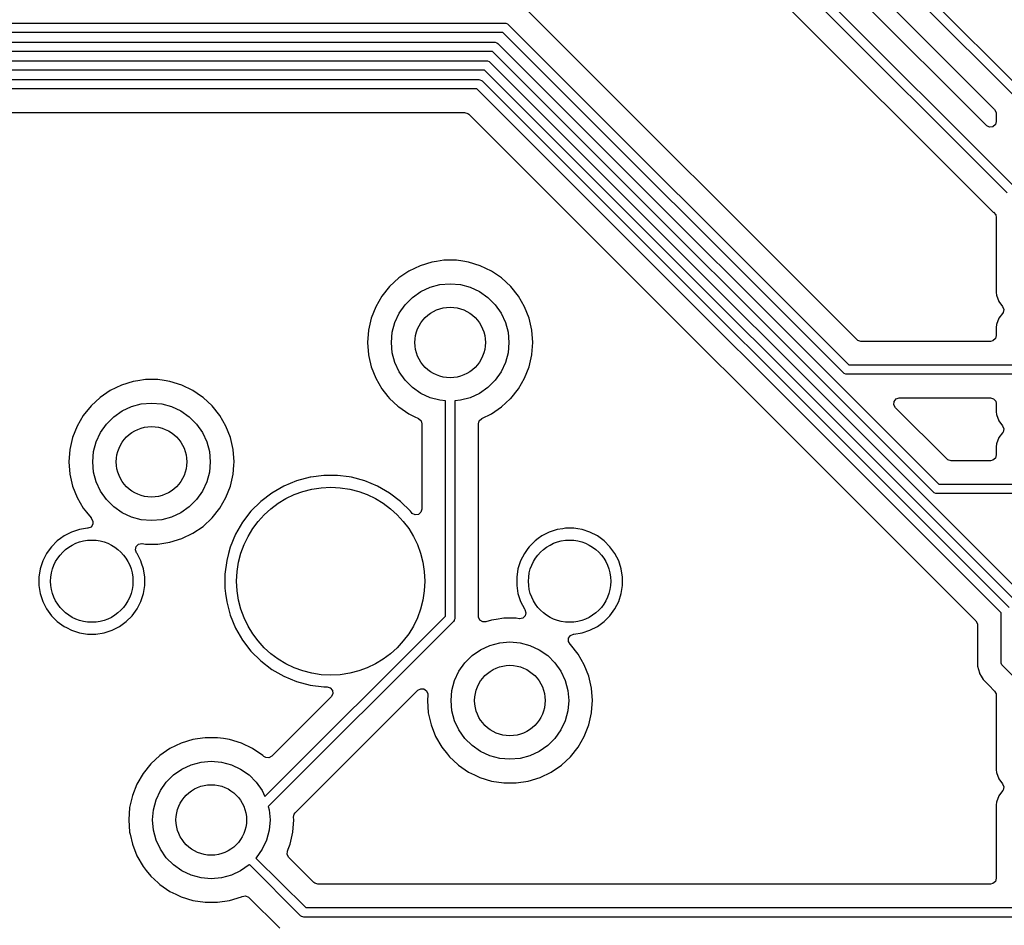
# Model space of a CAD drawing. Extents: x 98 to 223, y -135 to -41.
# Tile 20 of 22: x 177 to 198, y -84 to -65. Entities that reach past the tile are written whole.
import ezdxf

# ---------------------------------------------------------------- set-up
doc = ezdxf.new("R2010")
doc.units = 0
doc.layers.add('BLACK', color=7, linetype='CONTINUOUS')

msp = doc.modelspace()

# ---------------------------------------------------------------- linework, layer by layer
at = {"layer": 'BLACK', "linetype": 'CONTINUOUS'}
for p, q in [((189.6025, -57.777953), (197.908296, -66.08375)), ((197.85125, -66.309546), (189.431789, -57.890086)), ((189.171991, -58.338101), (197.314432, -66.480543)), ((197.139069, -66.822334), (192.50259, -62.185855)), ((192.085711, -62.476789), (197.692046, -68.083125)), ((197.579914, -68.253835), (191.973578, -62.6475)), ((191.802584, -63.184319), (197.165764, -68.547499)), ((194.384291, -71.376931), (187.389464, -64.382104)), ((150.886639, -64.643749), (186.901874, -64.643749)), ((186.901874, -64.643749), (186.921383, -64.64567)), ((186.921383, -64.64567), (186.957431, -64.660602)), ((186.957431, -64.660602), (186.972585, -64.673038)), ((186.972585, -64.673038), (194.213297, -71.91375)), ((186.860452, -64.843749), (150.845217, -64.843749)), ((194.101164, -72.084461), (186.860452, -64.843749)), ((149.436889, -65.043749), (186.676935, -65.043749)), ((186.676935, -65.043749), (186.696444, -65.04567)), ((186.696444, -65.04567), (186.732492, -65.060602)), ((186.732492, -65.060602), (186.747646, -65.073038)), ((186.747646, -65.073038), (196.128358, -74.45375)), ((186.635513, -65.243749), (149.395467, -65.243749)), ((196.016225, -74.624461), (186.635513, -65.243749)), ((148.92892, -65.443749), (186.511249, -65.443749)), ((186.511249, -65.443749), (186.530758, -65.44567)), ((186.530758, -65.44567), (186.566806, -65.460602)), ((186.566806, -65.460602), (186.58196, -65.473038)), ((186.58196, -65.473038), (197.85125, -76.742328)), ((186.469827, -65.643749), (148.887499, -65.643749)), ((197.85125, -77.025172), (186.469827, -65.643749)), ((169.800001, -65.843749), (186.345563, -65.843749)), ((186.345563, -65.843749), (186.365072, -65.84567)), ((186.365072, -65.84567), (186.40112, -65.860602)), ((186.40112, -65.860602), (186.416274, -65.873038)), ((186.416274, -65.873038), (197.621961, -77.078726)), ((186.304141, -66.043749), (169.841423, -66.043749)), ((197.45125, -77.190857), (186.304141, -66.043749)), ((170.100098, -66.544249), (186.045466, -66.544249)), ((186.045466, -66.544249), (186.112505, -66.563934)), ((186.112505, -66.563934), (186.133147, -66.580568)), ((197.314432, -66.480543), (197.347916, -66.541864)), ((197.347916, -66.541864), (197.35075, -66.568222)), ((197.35075, -66.568222), (197.35075, -66.734653)), ((186.133147, -66.580568), (196.914431, -77.361852)), ((197.35075, -66.734653), (197.331065, -66.801692)), ((197.145547, -66.828366), (197.139069, -66.822334)), ((197.209103, -66.857391), (197.145547, -66.828366)), ((197.278261, -66.847447), (197.209103, -66.857391)), ((197.331065, -66.801692), (197.278261, -66.847447)), ((197.165764, -68.547499), (197.165774, -68.54751)), ((197.165774, -68.54751), (197.170104, -68.55184)), ((197.170104, -68.55184), (197.170105, -68.551841)), ((197.170105, -68.551841), (197.281909, -68.663645)), ((197.281909, -68.663645), (197.288746, -68.667592)), ((197.288746, -68.667592), (197.336962, -68.718155)), ((197.336962, -68.718155), (197.35075, -68.774981)), ((197.35075, -68.774981), (197.35075, -70.37162)), ((185.444747, -69.711353), (185.346885, -69.726104)), ((185.606312, -69.687), (185.444747, -69.711353)), ((185.606318, -69.687), (185.606312, -69.687)), ((185.868682, -69.687), (185.606318, -69.687)), ((185.868687, -69.687), (185.868682, -69.687)), ((186.003323, -69.707294), (185.868687, -69.687)), ((186.128115, -69.726104), (186.003323, -69.707294)), ((184.859802, -69.917268), (184.64302, -70.065067)), ((184.859803, -69.917267), (184.859802, -69.917268)), ((185.096173, -69.803438), (184.859803, -69.917267)), ((185.346876, -69.726106), (185.096173, -69.803438)), ((185.346882, -69.726105), (185.346876, -69.726106)), ((185.346885, -69.726104), (185.346882, -69.726105)), ((186.128119, -69.726105), (186.128115, -69.726104)), ((186.128123, -69.726106), (186.128119, -69.726105)), ((186.378827, -69.803438), (186.128123, -69.726106)), ((186.615196, -69.917267), (186.378825, -69.803438)), ((186.378825, -69.803438), (186.378827, -69.803438)), ((186.615197, -69.917268), (186.615196, -69.917267)), ((186.6152, -69.91727), (186.615197, -69.917268)), ((186.615204, -69.917272), (186.6152, -69.91727)), ((186.809523, -70.049757), (186.615204, -69.917272)), ((184.64302, -70.065067), (184.450698, -70.243514)), ((186.831979, -70.065067), (186.809523, -70.049757)), ((187.024301, -70.243514), (186.831979, -70.065067)), ((184.450698, -70.243514), (184.287114, -70.448643)), ((185.1125, -70.354968), (185.309975, -70.262884)), ((185.309975, -70.262884), (185.52044, -70.20649)), ((185.52044, -70.20649), (185.7375, -70.1875)), ((185.7375, -70.1875), (185.95456, -70.20649)), ((185.95456, -70.20649), (186.165025, -70.262884)), ((186.165025, -70.262884), (186.3625, -70.354968)), ((187.024304, -70.243518), (187.024301, -70.243514)), ((187.024305, -70.243519), (187.024304, -70.243518)), ((187.187886, -70.448643), (187.024305, -70.243519)), ((184.287114, -70.448643), (184.155932, -70.675856)), ((184.779944, -70.634015), (184.934015, -70.479944)), ((184.934015, -70.479944), (185.1125, -70.354968)), ((186.3625, -70.354968), (186.540985, -70.479944)), ((186.540985, -70.479944), (186.695056, -70.634015)), ((187.319068, -70.675857), (187.187886, -70.448643)), ((197.35075, -70.37162), (197.350751, -70.371626)), ((197.350751, -70.371626), (197.357158, -70.431233)), ((197.357158, -70.431233), (197.407452, -70.566078)), ((184.155932, -70.675856), (184.060082, -70.920078)), ((184.654968, -70.8125), (184.779944, -70.634015)), ((186.695056, -70.634015), (186.820032, -70.8125)), ((187.41492, -70.920084), (187.319068, -70.675857)), ((197.407452, -70.566078), (197.407453, -70.56608)), ((197.407453, -70.56608), (197.484828, -70.669439)), ((197.484828, -70.669439), (197.509245, -70.734903)), ((197.509245, -70.734903), (197.494394, -70.803176)), ((184.060076, -70.920097), (184.001697, -71.175874)), ((184.060082, -70.920078), (184.060076, -70.920097)), ((184.562884, -71.009975), (184.654968, -70.8125)), ((186.820032, -70.8125), (186.912116, -71.009975)), ((187.473302, -71.17587), (187.41492, -70.920084)), ((197.407452, -70.921421), (197.357158, -71.056267)), ((197.407453, -70.921419), (197.407452, -70.921421)), ((197.484828, -70.818061), (197.407453, -70.921419)), ((197.494394, -70.803176), (197.484828, -70.818061)), ((184.001696, -71.175879), (183.982092, -71.437495)), ((184.001697, -71.175874), (184.001696, -71.175879)), ((184.50649, -71.22044), (184.562884, -71.009975)), ((186.912116, -71.009975), (186.96851, -71.22044)), ((187.473302, -71.175874), (187.473302, -71.17587)), ((187.473303, -71.175879), (187.473302, -71.175874)), ((187.492908, -71.437495), (187.473303, -71.175879)), ((197.350751, -71.115866), (197.35075, -71.115885)), ((197.35075, -71.115885), (197.35075, -71.28925)), ((197.357158, -71.056267), (197.350751, -71.115866)), ((184.4875, -71.4375), (184.50649, -71.22044)), ((186.96851, -71.22044), (186.9875, -71.4375)), ((194.404933, -71.393565), (194.384291, -71.376931)), ((197.331065, -71.356289), (197.278261, -71.402044)), ((197.35075, -71.28925), (197.331065, -71.356289)), ((183.982092, -71.437495), (183.982092, -71.437504)), ((183.982092, -71.437504), (184.001696, -71.69912)), ((184.50649, -71.65456), (184.4875, -71.4375)), ((186.9875, -71.4375), (186.96851, -71.65456)), ((187.473693, -71.693919), (187.492908, -71.437504)), ((187.492908, -71.437504), (187.492908, -71.437495)), ((194.471972, -71.41325), (194.404933, -71.393565)), ((197.22675, -71.41325), (194.471972, -71.41325)), ((197.278261, -71.402044), (197.22675, -71.41325)), ((184.001696, -71.69912), (184.001697, -71.699125)), ((184.001697, -71.699125), (184.001697, -71.699129)), ((184.001697, -71.699129), (184.001698, -71.69913)), ((184.001698, -71.69913), (184.010414, -71.737318)), ((184.010414, -71.737318), (184.060076, -71.954902)), ((184.562884, -71.865025), (184.50649, -71.65456)), ((186.96851, -71.65456), (186.912116, -71.865025)), ((187.41492, -71.954916), (187.473302, -71.69913)), ((187.473302, -71.69913), (187.473693, -71.693919)), ((184.060076, -71.954902), (184.060078, -71.954911)), ((184.060078, -71.954911), (184.06008, -71.954916)), ((184.06008, -71.954916), (184.155932, -72.199143)), ((184.654968, -72.0625), (184.562884, -71.865025)), ((186.912116, -71.865025), (186.820032, -72.0625)), ((187.319068, -72.199143), (187.41492, -71.954916)), ((194.213297, -71.91375), (197.85125, -71.91375)), ((179.256312, -72.227), (179.094747, -72.251353)), ((179.256318, -72.227), (179.256312, -72.227)), ((179.518682, -72.227), (179.256318, -72.227)), ((179.518687, -72.227), (179.518682, -72.227)), ((179.653323, -72.247294), (179.518687, -72.227)), ((184.155932, -72.199143), (184.287114, -72.426357)), ((184.779944, -72.240985), (184.654968, -72.0625)), ((186.820032, -72.0625), (186.695056, -72.240985)), ((187.187886, -72.426357), (187.319068, -72.199143)), ((194.116318, -72.096897), (194.101164, -72.084461)), ((194.152366, -72.111829), (194.116318, -72.096897)), ((194.171875, -72.11375), (194.152366, -72.111829)), ((197.85125, -72.11375), (194.171875, -72.11375)), ((178.746173, -72.343438), (178.509803, -72.457267)), ((178.996876, -72.266106), (178.746173, -72.343438)), ((178.996882, -72.266105), (178.996876, -72.266106)), ((178.996885, -72.266104), (178.996882, -72.266105)), ((179.094747, -72.251353), (178.996885, -72.266104)), ((179.778115, -72.266104), (179.653323, -72.247294)), ((179.778119, -72.266105), (179.778115, -72.266104)), ((179.778123, -72.266106), (179.778119, -72.266105)), ((180.028827, -72.343438), (179.778123, -72.266106)), ((180.265196, -72.457267), (180.028825, -72.343438)), ((180.028825, -72.343438), (180.028827, -72.343438)), ((184.287114, -72.426357), (184.413712, -72.585106)), ((184.934015, -72.395056), (184.779944, -72.240985)), ((185.1125, -72.520032), (184.934015, -72.395056)), ((186.540985, -72.395056), (186.3625, -72.520032)), ((186.695056, -72.240985), (186.540985, -72.395056)), ((187.024305, -72.631481), (187.187886, -72.426357)), ((178.29302, -72.605067), (178.100698, -72.783514)), ((178.509802, -72.457268), (178.29302, -72.605067)), ((178.509803, -72.457267), (178.509802, -72.457268)), ((180.265197, -72.457268), (180.265196, -72.457267)), ((180.2652, -72.45727), (180.265197, -72.457268)), ((180.265204, -72.457272), (180.2652, -72.45727)), ((180.452703, -72.585107), (180.265204, -72.457272)), ((180.481979, -72.605067), (180.452703, -72.585107)), ((180.674301, -72.783514), (180.481979, -72.605067)), ((184.413712, -72.585106), (184.450698, -72.631485)), ((184.450698, -72.631485), (184.627969, -72.795967)), ((185.309975, -72.612116), (185.1125, -72.520032)), ((185.52044, -72.66851), (185.309975, -72.612116)), ((186.165025, -72.612116), (185.95456, -72.66851)), ((186.3625, -72.520032), (186.165025, -72.612116)), ((186.831979, -72.809933), (187.01622, -72.638983)), ((187.01622, -72.638983), (187.024301, -72.631485)), ((187.024301, -72.631483), (187.024305, -72.631481)), ((187.024301, -72.631485), (187.024301, -72.631483)), ((195.179851, -72.694916), (195.221723, -72.638983)), ((195.221723, -72.638983), (195.287187, -72.614566)), ((195.287187, -72.614566), (195.296033, -72.61425)), ((195.296033, -72.61425), (197.226751, -72.61425)), ((197.226751, -72.61425), (197.29379, -72.633935)), ((197.29379, -72.633935), (197.339545, -72.686739)), ((178.100698, -72.783514), (177.937114, -72.988643)), ((178.7625, -72.894968), (178.959975, -72.802884)), ((178.959975, -72.802884), (179.17044, -72.74649)), ((179.17044, -72.74649), (179.3875, -72.7275)), ((179.3875, -72.7275), (179.60456, -72.74649)), ((179.60456, -72.74649), (179.815025, -72.802884)), ((179.815025, -72.802884), (180.0125, -72.894968)), ((180.674304, -72.783518), (180.674301, -72.783514)), ((180.674305, -72.783519), (180.674304, -72.783518)), ((180.837886, -72.988643), (180.674305, -72.783519)), ((184.627969, -72.795967), (184.643021, -72.809933)), ((184.643021, -72.809933), (184.859796, -72.957728)), ((185.6375, -72.678751), (185.52044, -72.66851)), ((185.6375, -77.25948), (185.6375, -72.678751)), ((185.95456, -72.66851), (185.8375, -72.678751)), ((185.8375, -72.678751), (185.8375, -77.300902)), ((186.615204, -72.957728), (186.831979, -72.809933)), ((195.174867, -72.764608), (195.179851, -72.694916)), ((195.208352, -72.825931), (195.174867, -72.764608)), ((196.299352, -73.916931), (195.208352, -72.825931)), ((197.339545, -72.686739), (197.350751, -72.73825)), ((197.350751, -72.73825), (197.350751, -72.911626)), ((177.937114, -72.988643), (177.805932, -73.215856)), ((178.429944, -73.174015), (178.584015, -73.019944)), ((178.584015, -73.019944), (178.7625, -72.894968)), ((180.0125, -72.894968), (180.190985, -73.019944)), ((180.190985, -73.019944), (180.345056, -73.174015)), ((180.969068, -73.215857), (180.837886, -72.988643)), ((184.859796, -72.957728), (184.859801, -72.95773)), ((184.859801, -72.95773), (184.859802, -72.957731)), ((184.859802, -72.957731), (184.859803, -72.957732)), ((184.859803, -72.957732), (184.968618, -73.010134)), ((184.968618, -73.010134), (185.066801, -73.057416)), ((185.066801, -73.057416), (185.118661, -73.104238)), ((186.357685, -73.102097), (186.408198, -73.057416)), ((186.408198, -73.057416), (186.615204, -72.957728)), ((197.350751, -72.911626), (197.357158, -72.971233)), ((197.357158, -72.971233), (197.407452, -73.106078)), ((177.805932, -73.215856), (177.710082, -73.460078)), ((178.304968, -73.3525), (178.429944, -73.174015)), ((180.345056, -73.174015), (180.470032, -73.3525)), ((181.06492, -73.460084), (180.969068, -73.215857)), ((185.118661, -73.104238), (185.137, -73.169136)), ((185.137, -73.169136), (185.137, -74.982961)), ((186.338, -73.169136), (186.357685, -73.102097)), ((186.338, -77.264114), (186.338, -73.169136)), ((197.407452, -73.106078), (197.407453, -73.10608)), ((197.407453, -73.10608), (197.484828, -73.209439)), ((197.484828, -73.209439), (197.509245, -73.274903)), ((197.509245, -73.274903), (197.494394, -73.343176)), ((177.710076, -73.460097), (177.651697, -73.715874)), ((177.710082, -73.460078), (177.710076, -73.460097)), ((178.212884, -73.549975), (178.304968, -73.3525)), ((180.470032, -73.3525), (180.562116, -73.549975)), ((181.123302, -73.71587), (181.06492, -73.460084)), ((197.407452, -73.461421), (197.357158, -73.596267)), ((197.407453, -73.461419), (197.407452, -73.461421)), ((197.484828, -73.358061), (197.407453, -73.461419)), ((197.494394, -73.343176), (197.484828, -73.358061)), ((178.15649, -73.76044), (178.212884, -73.549975)), ((180.562116, -73.549975), (180.61851, -73.76044)), ((197.350751, -73.655866), (197.35075, -73.655885)), ((197.35075, -73.655885), (197.35075, -73.82925)), ((197.357158, -73.596267), (197.350751, -73.655866)), ((177.651696, -73.715879), (177.632092, -73.977495)), ((177.651697, -73.715874), (177.651696, -73.715879)), ((178.1375, -73.9775), (178.15649, -73.76044)), ((180.61851, -73.76044), (180.6375, -73.9775)), ((181.123302, -73.715874), (181.123302, -73.71587)), ((181.123303, -73.715879), (181.123302, -73.715874)), ((181.142908, -73.977495), (181.123303, -73.715879)), ((197.331065, -73.896289), (197.278261, -73.942044)), ((197.35075, -73.82925), (197.331065, -73.896289)), ((177.632092, -73.977495), (177.632092, -73.977504)), ((177.632092, -73.977504), (177.651696, -74.23912)), ((178.15649, -74.19456), (178.1375, -73.9775)), ((180.6375, -73.9775), (180.61851, -74.19456)), ((181.123302, -74.23913), (181.13765, -74.047671)), ((181.13765, -74.047671), (181.142908, -73.977504)), ((181.142908, -73.977504), (181.142908, -73.977495)), ((196.319994, -73.933565), (196.299352, -73.916931)), ((196.387033, -73.95325), (196.319994, -73.933565)), ((197.22675, -73.95325), (196.387033, -73.95325)), ((197.278261, -73.942044), (197.22675, -73.95325)), ((177.651696, -74.23912), (177.651697, -74.239125)), ((177.651697, -74.239125), (177.710076, -74.494902)), ((178.212884, -74.405025), (178.15649, -74.19456)), ((180.61851, -74.19456), (180.562116, -74.405025)), ((181.06492, -74.494916), (181.123302, -74.23913)), ((182.757507, -74.305507), (182.472548, -74.381861)), ((182.771585, -74.303653), (182.757507, -74.305507)), ((183.049986, -74.267), (182.771585, -74.303653)), ((183.049994, -74.267), (183.049986, -74.267)), ((183.345006, -74.267), (183.049994, -74.267)), ((183.345013, -74.267), (183.345006, -74.267)), ((183.588613, -74.299071), (183.345013, -74.267)), ((183.637493, -74.305507), (183.588613, -74.299071)), ((183.922452, -74.381861), (183.637493, -74.305507)), ((177.710076, -74.494902), (177.710078, -74.494911)), ((177.710078, -74.494911), (177.71008, -74.494916)), ((177.71008, -74.494916), (177.805932, -74.739143)), ((178.304968, -74.6025), (178.212884, -74.405025)), ((180.562116, -74.405025), (180.470032, -74.6025)), ((180.969068, -74.739143), (181.06492, -74.494916)), ((182.199989, -74.494758), (181.944506, -74.642261)), ((182.199999, -74.494754), (182.199989, -74.494758)), ((182.472538, -74.381864), (182.199999, -74.494754)), ((182.472548, -74.381861), (182.472538, -74.381864)), ((183.922454, -74.381862), (183.922452, -74.381861)), ((183.922461, -74.381864), (183.922454, -74.381862)), ((184.195, -74.494754), (183.922461, -74.381864)), ((184.19501, -74.494758), (184.195, -74.494754)), ((184.450493, -74.642261), (184.19501, -74.494758)), ((196.128358, -74.45375), (197.85125, -74.45375)), ((177.805932, -74.739143), (177.937114, -74.966357)), ((178.429944, -74.780985), (178.304968, -74.6025)), ((180.470032, -74.6025), (180.345056, -74.780985)), ((180.837886, -74.966357), (180.969068, -74.739143)), ((181.944506, -74.642261), (181.710459, -74.821852)), ((184.68454, -74.821852), (184.450493, -74.642261)), ((196.031379, -74.636897), (196.016225, -74.624461)), ((196.067427, -74.651829), (196.031379, -74.636897)), ((196.086936, -74.65375), (196.067427, -74.651829)), ((197.85125, -74.65375), (196.086936, -74.65375)), ((178.584015, -74.935056), (178.429944, -74.780985)), ((178.7625, -75.060032), (178.584015, -74.935056)), ((180.190985, -74.935056), (180.0125, -75.060032)), ((180.345056, -74.780985), (180.190985, -74.935056)), ((181.710452, -74.821858), (181.501858, -75.030452)), ((181.710459, -74.821852), (181.710452, -74.821858)), ((184.684547, -74.821858), (184.68454, -74.821852)), ((184.893144, -75.030455), (184.684547, -74.821858)), ((177.937114, -74.966357), (178.003817, -75.05)), ((178.003817, -75.05), (178.100697, -75.171484)), ((178.959975, -75.152116), (178.7625, -75.060032)), ((179.17044, -75.20851), (178.959975, -75.152116)), ((179.815025, -75.152116), (179.60456, -75.20851)), ((180.0125, -75.060032), (179.815025, -75.152116)), ((180.674305, -75.171481), (180.837886, -74.966357)), ((181.501852, -75.030459), (181.322261, -75.264506)), ((181.501858, -75.030452), (181.501852, -75.030459)), ((184.914625, -75.058449), (184.893144, -75.030455)), ((184.931797, -75.076674), (184.914625, -75.058449)), ((184.995353, -75.105699), (184.931797, -75.076674)), ((185.064511, -75.095755), (184.995353, -75.105699)), ((185.117315, -75.05), (185.064511, -75.095755)), ((185.137, -74.982961), (185.117315, -75.05)), ((178.100511, -75.364535), (178.036006, -75.391384)), ((178.14026, -75.307074), (178.100511, -75.364535)), ((178.100697, -75.171484), (178.106877, -75.177217)), ((178.106877, -75.177217), (178.142633, -75.237244)), ((178.142633, -75.237244), (178.14026, -75.307074)), ((179.3875, -75.2275), (179.17044, -75.20851)), ((179.60456, -75.20851), (179.3875, -75.2275)), ((180.265204, -75.497728), (180.481979, -75.349933)), ((180.481979, -75.349933), (180.674305, -75.171481)), ((181.322261, -75.264506), (181.174758, -75.519989)), ((177.527609, -75.554886), (177.449604, -75.611561)), ((177.685457, -75.474457), (177.527609, -75.554886)), ((177.68546, -75.474456), (177.685457, -75.474457)), ((177.853943, -75.419714), (177.68546, -75.474456)), ((178.028928, -75.391998), (177.853943, -75.419714)), ((178.032288, -75.391734), (178.028928, -75.391998)), ((178.036006, -75.391384), (178.032288, -75.391734)), ((180.028823, -75.611563), (180.265204, -75.497728)), ((181.174754, -75.519999), (181.061864, -75.792538)), ((181.174758, -75.519989), (181.174754, -75.519999)), ((187.687609, -75.554886), (187.609604, -75.611561)), ((187.845457, -75.474457), (187.687609, -75.554886)), ((187.84546, -75.474456), (187.845457, -75.474457)), ((188.013943, -75.419714), (187.84546, -75.474456)), ((188.130595, -75.401238), (188.013943, -75.419714)), ((188.188921, -75.392), (188.130595, -75.401238)), ((188.366079, -75.392), (188.188921, -75.392)), ((188.453567, -75.405857), (188.366079, -75.392)), ((188.541056, -75.419714), (188.453567, -75.405857)), ((188.709539, -75.474456), (188.541056, -75.419714)), ((188.709542, -75.474457), (188.709539, -75.474456)), ((188.86739, -75.554886), (188.709542, -75.474457)), ((189.010714, -75.659017), (188.86739, -75.554886)), ((177.259017, -75.784286), (177.230345, -75.82375)), ((177.259019, -75.784284), (177.259017, -75.784286)), ((177.384283, -75.659019), (177.259019, -75.784283)), ((177.259019, -75.784283), (177.259019, -75.784284)), ((177.384284, -75.659019), (177.384283, -75.659019)), ((177.384286, -75.659017), (177.384284, -75.659019)), ((177.449604, -75.611561), (177.384286, -75.659017)), ((179.046222, -75.847472), (179.062048, -75.779418)), ((179.062048, -75.779418), (179.112154, -75.730723)), ((179.112154, -75.730723), (179.180632, -75.716848)), ((179.180632, -75.716848), (179.188492, -75.717776)), ((179.188492, -75.717776), (179.256318, -75.728)), ((179.256318, -75.728), (179.518682, -75.728)), ((179.518682, -75.728), (179.778115, -75.688896)), ((179.778115, -75.688896), (180.028823, -75.611563)), ((187.419017, -75.784286), (187.390345, -75.82375)), ((187.419019, -75.784284), (187.419017, -75.784286)), ((187.544283, -75.659019), (187.419019, -75.784283)), ((187.419019, -75.784283), (187.419019, -75.784284)), ((187.544284, -75.659019), (187.544283, -75.659019)), ((187.544286, -75.659017), (187.544284, -75.659019)), ((187.609604, -75.611561), (187.544286, -75.659017)), ((189.135983, -75.784286), (189.010714, -75.659017)), ((189.240111, -75.927606), (189.135983, -75.784286)), ((177.154886, -75.927609), (177.074457, -76.085457)), ((177.230345, -75.82375), (177.154886, -75.927609)), ((179.069702, -75.913278), (179.046222, -75.847472)), ((179.070667, -75.914607), (179.069702, -75.913278)), ((179.080114, -75.92761), (179.070667, -75.914607)), ((179.117723, -76.001421), (179.080114, -75.92761)), ((181.025672, -75.92761), (180.985508, -76.077504)), ((181.061861, -75.792548), (181.025672, -75.92761)), ((181.061864, -75.792538), (181.061861, -75.792548)), ((187.314886, -75.927609), (187.234457, -76.085457)), ((187.390345, -75.82375), (187.314886, -75.927609)), ((189.240113, -75.927609), (189.240111, -75.927606)), ((189.320542, -76.085457), (189.240113, -75.927609)), ((177.074456, -76.08546), (177.019714, -76.253943)), ((177.074457, -76.085457), (177.074456, -76.08546)), ((179.160542, -76.085457), (179.117723, -76.001421)), ((179.160543, -76.08546), (179.160542, -76.085457)), ((179.17705, -76.136266), (179.160543, -76.08546)), ((179.215286, -76.253945), (179.17705, -76.136266)), ((180.985506, -76.077515), (180.947, -76.369986)), ((180.985508, -76.077504), (180.985506, -76.077515)), ((187.234456, -76.08546), (187.179714, -76.253943)), ((187.234457, -76.085457), (187.234456, -76.08546)), ((189.320543, -76.08546), (189.320542, -76.085457)), ((189.33705, -76.136266), (189.320543, -76.08546)), ((189.375286, -76.253945), (189.33705, -76.136266)), ((177.019714, -76.253943), (176.992, -76.428921)), ((179.243, -76.428921), (179.215286, -76.253945)), ((180.947, -76.369986), (180.947, -76.665013)), ((187.179714, -76.253943), (187.152, -76.428921)), ((189.403, -76.428921), (189.375286, -76.253945)), ((176.992, -76.428921), (176.992, -76.606078)), ((176.992, -76.606078), (177.019714, -76.781056)), ((179.215286, -76.781055), (179.243, -76.606079)), ((179.243, -76.606079), (179.243, -76.428921)), ((187.152, -76.428921), (187.152, -76.606078)), ((187.152, -76.606078), (187.179714, -76.781056)), ((189.375286, -76.781055), (189.403, -76.606079)), ((189.403, -76.606079), (189.403, -76.428921)), ((177.019714, -76.781056), (177.074456, -76.949539)), ((179.160542, -76.949542), (179.215286, -76.781055)), ((180.947, -76.665013), (180.962278, -76.781055)), ((180.962278, -76.781055), (180.985507, -76.957493)), ((187.179714, -76.781056), (187.234456, -76.949539)), ((189.320542, -76.949542), (189.375286, -76.781055)), ((177.074456, -76.949539), (177.074457, -76.949542)), ((177.074457, -76.949542), (177.147936, -77.09375)), ((179.080114, -77.10739), (179.160542, -76.949542)), ((180.985507, -76.957493), (181.061861, -77.242451)), ((187.234456, -76.949539), (187.234457, -76.949542)), ((187.234457, -76.949542), (187.314887, -77.107392)), ((189.240114, -77.10739), (189.320542, -76.949542)), ((177.147936, -77.09375), (177.154886, -77.10739)), ((177.154886, -77.10739), (177.259017, -77.250714)), ((177.259017, -77.250714), (177.384286, -77.375983)), ((178.850714, -77.375983), (178.975983, -77.250714)), ((178.975983, -77.250714), (179.080114, -77.10739)), ((181.061861, -77.242451), (181.061864, -77.242461)), ((181.061864, -77.242461), (181.174754, -77.515)), ((187.314887, -77.107392), (187.325298, -77.121722)), ((187.325298, -77.121722), (187.348777, -77.187529)), ((187.348777, -77.187529), (187.332951, -77.255582)), ((189.010714, -77.375983), (189.135983, -77.250714)), ((189.135983, -77.250714), (189.240114, -77.10739)), ((197.45125, -78.24375), (197.45125, -77.190857)), ((177.384286, -77.375983), (177.52761, -77.480114)), ((178.70739, -77.480114), (178.850714, -77.375983)), ((181.798689, -81.09829), (185.6375, -77.25948)), ((185.808211, -77.371613), (181.869675, -81.310148)), ((185.820647, -77.356459), (185.808211, -77.371613)), ((185.824936, -77.346104), (185.820647, -77.356459)), ((185.835579, -77.320411), (185.824936, -77.346104)), ((185.8375, -77.300902), (185.835579, -77.320411)), ((186.339513, -77.283428), (186.338, -77.264114)), ((186.3694, -77.346584), (186.339513, -77.283428)), ((186.428686, -77.383555), (186.3694, -77.346584)), ((186.498549, -77.382605), (186.428686, -77.383555)), ((186.616872, -77.346107), (186.498549, -77.382605)), ((186.616882, -77.346105), (186.616872, -77.346107)), ((186.616885, -77.346104), (186.616882, -77.346105)), ((186.714747, -77.331353), (186.616885, -77.346104)), ((186.876312, -77.307), (186.714747, -77.331353)), ((186.876318, -77.307), (186.876312, -77.307)), ((187.138682, -77.307), (186.876318, -77.307)), ((187.138689, -77.307), (187.138682, -77.307)), ((187.206498, -77.317221), (187.138689, -77.307)), ((187.214366, -77.318151), (187.206498, -77.317221)), ((187.282844, -77.304276), (187.214366, -77.318151)), ((187.332951, -77.255582), (187.282844, -77.304276)), ((188.86739, -77.480114), (189.010714, -77.375983)), ((196.914431, -77.361852), (196.947916, -77.423175)), ((196.947916, -77.423175), (196.95075, -77.449533)), ((196.95075, -77.449533), (196.95075, -78.15708)), ((177.52761, -77.480114), (177.576165, -77.504854)), ((177.576165, -77.504854), (177.685457, -77.560542)), ((177.685457, -77.560542), (177.68546, -77.560543)), ((177.68546, -77.560543), (177.752075, -77.582187)), ((177.752075, -77.582187), (177.853945, -77.615286)), ((177.853945, -77.615286), (178.028921, -77.643)), ((178.028921, -77.643), (178.028922, -77.643)), ((178.028922, -77.643), (178.206078, -77.643)), ((178.206078, -77.643), (178.206079, -77.643)), ((178.206079, -77.643), (178.381055, -77.615286)), ((178.381055, -77.615286), (178.549542, -77.560542)), ((178.549542, -77.560542), (178.70739, -77.480114)), ((181.174754, -77.515), (181.174758, -77.51501)), ((181.174758, -77.51501), (181.322261, -77.770493)), ((188.254739, -77.727925), (188.294488, -77.670464)), ((188.294488, -77.670464), (188.358993, -77.643615)), ((188.358993, -77.643615), (188.362727, -77.643264)), ((188.362727, -77.643264), (188.366076, -77.643)), ((188.366076, -77.643), (188.366079, -77.643)), ((188.366079, -77.643), (188.541055, -77.615286)), ((188.541055, -77.615286), (188.709542, -77.560542)), ((188.709542, -77.560542), (188.86739, -77.480114)), ((181.322261, -77.770493), (181.501852, -78.00454)), ((186.3825, -77.974968), (186.579975, -77.882884)), ((186.579975, -77.882884), (186.79044, -77.82649)), ((186.79044, -77.82649), (187.0075, -77.8075)), ((187.0075, -77.8075), (187.22456, -77.82649)), ((187.22456, -77.82649), (187.435025, -77.882884)), ((187.435025, -77.882884), (187.6325, -77.974968)), ((188.252366, -77.797754), (188.254739, -77.727925)), ((188.288122, -77.857781), (188.252366, -77.797754)), ((188.294298, -77.863511), (188.288122, -77.857781)), ((188.294299, -77.863512), (188.294298, -77.863511)), ((188.294303, -77.863517), (188.294299, -77.863512)), ((188.294305, -77.863519), (188.294303, -77.863517)), ((188.457886, -78.068643), (188.294305, -77.863519)), ((181.501852, -78.00454), (181.501858, -78.004547)), ((181.501858, -78.004547), (181.710452, -78.213141)), ((186.204015, -78.099944), (186.3825, -77.974968)), ((187.6325, -77.974968), (187.810985, -78.099944)), ((188.589068, -78.295857), (188.457886, -78.068643)), ((181.710452, -78.213141), (181.710459, -78.213147)), ((181.710459, -78.213147), (181.944506, -78.392738)), ((185.924968, -78.4325), (186.049944, -78.254015)), ((186.049944, -78.254015), (186.204015, -78.099944)), ((187.810985, -78.099944), (187.965056, -78.254015)), ((187.965056, -78.254015), (188.090032, -78.4325)), ((188.68492, -78.540084), (188.589068, -78.295857)), ((196.95075, -78.15708), (196.950749, -78.157098)), ((196.950749, -78.157098), (196.950749, -78.322804)), ((197.453171, -78.263259), (197.45125, -78.24375)), ((197.468103, -78.299307), (197.453171, -78.263259)), ((197.480539, -78.314461), (197.468103, -78.299307)), ((181.944506, -78.392738), (182.199989, -78.540241)), ((185.832884, -78.629975), (185.924968, -78.4325)), ((188.090032, -78.4325), (188.182116, -78.629975)), ((196.950749, -78.322804), (196.950748, -78.322804)), ((196.950748, -78.322804), (196.98961, -78.467838)), ((196.98961, -78.467838), (196.991673, -78.475535)), ((196.991673, -78.475535), (196.995881, -78.482823)), ((196.995881, -78.482823), (196.995884, -78.482835)), ((196.995884, -78.482835), (196.995888, -78.482834)), ((196.995888, -78.482834), (197.029713, -78.541421)), ((197.949828, -78.78375), (197.480539, -78.314461)), ((182.199989, -78.540241), (182.19999, -78.540241)), ((182.19999, -78.540241), (182.199993, -78.540243)), ((182.199993, -78.540243), (182.472548, -78.653139)), ((182.472548, -78.653139), (182.757507, -78.729493)), ((185.77649, -78.84044), (185.832884, -78.629975)), ((188.182116, -78.629975), (188.23851, -78.84044)), ((188.684922, -78.540096), (188.68492, -78.540084)), ((188.684923, -78.540097), (188.684922, -78.540096)), ((188.685225, -78.541419), (188.684923, -78.540097)), ((188.743302, -78.79587), (188.685225, -78.541419)), ((197.029713, -78.541421), (197.070729, -78.612464)), ((197.070729, -78.612464), (197.070731, -78.612467)), ((197.070731, -78.612467), (197.189599, -78.731335)), ((182.444568, -81.443067), (185.049968, -78.837667)), ((182.757507, -78.729493), (183.049994, -78.768)), ((183.049994, -78.768), (183.050001, -78.768)), ((183.050001, -78.768), (183.121804, -78.768)), ((183.121804, -78.768), (183.188843, -78.787685)), ((183.188843, -78.787685), (183.234598, -78.840489)), ((183.244542, -78.909647), (183.215517, -78.973203)), ((183.234598, -78.840489), (183.244542, -78.909647)), ((185.049968, -78.837667), (185.111289, -78.804184)), ((185.111289, -78.804184), (185.180981, -78.809168)), ((185.180981, -78.809168), (185.236914, -78.85104)), ((185.236914, -78.85104), (185.261331, -78.916504)), ((185.261331, -78.916504), (185.2613, -78.934616)), ((185.7575, -79.0575), (185.77649, -78.84044)), ((188.23851, -78.84044), (188.2575, -79.0575)), ((188.743302, -78.795874), (188.743302, -78.79587)), ((188.743303, -78.795879), (188.743302, -78.795874)), ((188.762908, -79.057495), (188.743303, -78.795879)), ((197.189599, -78.731335), (197.189605, -78.73134)), ((197.189605, -78.73134), (197.314431, -78.856166)), ((197.314431, -78.856166), (197.347916, -78.917489)), ((197.347916, -78.917489), (197.35075, -78.943847)), ((183.209485, -78.979681), (181.946469, -80.242696)), ((183.215517, -78.973203), (183.209485, -78.979681)), ((185.2613, -78.934616), (185.252092, -79.057495)), ((185.252092, -79.057495), (185.252092, -79.057504)), ((185.252092, -79.057504), (185.271696, -79.31912)), ((185.77649, -79.27456), (185.7575, -79.0575)), ((188.2575, -79.0575), (188.23851, -79.27456)), ((188.744549, -79.302489), (188.762908, -79.057504)), ((188.762908, -79.057504), (188.762908, -79.057495)), ((197.35075, -78.943847), (197.35075, -80.53162)), ((185.271696, -79.31912), (185.271697, -79.319125)), ((185.271697, -79.319125), (185.330076, -79.574902)), ((185.832884, -79.485025), (185.77649, -79.27456)), ((188.23851, -79.27456), (188.182116, -79.485025)), ((188.68492, -79.574916), (188.743302, -79.31913)), ((188.743302, -79.31913), (188.744549, -79.302489)), ((185.924968, -79.6825), (185.832884, -79.485025)), ((188.182116, -79.485025), (188.090032, -79.6825)), ((185.330076, -79.574902), (185.330078, -79.574911)), ((185.330078, -79.574911), (185.33008, -79.574916)), ((185.33008, -79.574916), (185.425932, -79.819143)), ((186.049944, -79.860985), (185.924968, -79.6825)), ((188.090032, -79.6825), (187.965056, -79.860985)), ((188.589068, -79.819143), (188.68492, -79.574916)), ((180.016173, -79.963438), (179.779803, -80.077267)), ((180.266876, -79.886106), (180.016173, -79.963438)), ((180.266882, -79.886105), (180.266876, -79.886106)), ((180.266885, -79.886104), (180.266882, -79.886105)), ((180.364747, -79.871353), (180.266885, -79.886104)), ((180.526312, -79.847), (180.364747, -79.871353)), ((180.526318, -79.847), (180.526312, -79.847)), ((180.788682, -79.847), (180.526318, -79.847)), ((180.788687, -79.847), (180.788682, -79.847)), ((180.914975, -79.866036), (180.788687, -79.847)), ((181.048115, -79.886104), (180.914975, -79.866036)), ((181.048119, -79.886105), (181.048115, -79.886104)), ((181.048123, -79.886106), (181.048119, -79.886105)), ((181.298827, -79.963438), (181.048123, -79.886106)), ((181.535196, -80.077267), (181.298825, -79.963438)), ((181.298825, -79.963438), (181.298827, -79.963438)), ((185.425932, -79.819143), (185.557114, -80.046357)), ((186.204015, -80.015056), (186.049944, -79.860985)), ((187.965056, -79.860985), (187.810985, -80.015056)), ((188.457886, -80.046357), (188.589068, -79.819143)), ((179.779802, -80.077268), (179.56302, -80.225067)), ((179.779803, -80.077267), (179.779802, -80.077268)), ((181.535197, -80.077268), (181.535196, -80.077267)), ((181.5352, -80.07727), (181.535197, -80.077268)), ((181.535204, -80.077272), (181.5352, -80.07727)), ((181.751979, -80.225067), (181.535204, -80.077272)), ((185.557114, -80.046357), (185.68057, -80.201166)), ((186.3825, -80.140032), (186.204015, -80.015056)), ((186.579975, -80.232116), (186.3825, -80.140032)), ((187.6325, -80.140032), (187.435025, -80.232116)), ((187.810985, -80.015056), (187.6325, -80.140032)), ((188.294305, -80.251481), (188.457886, -80.046357)), ((179.56302, -80.225067), (179.370698, -80.403514)), ((180.229975, -80.422884), (180.44044, -80.36649)), ((180.44044, -80.36649), (180.6575, -80.3475)), ((180.6575, -80.3475), (180.87456, -80.36649)), ((180.87456, -80.36649), (181.085025, -80.422884)), ((181.751983, -80.22507), (181.751979, -80.225067)), ((181.774446, -80.245913), (181.751983, -80.22507)), ((181.815454, -80.271197), (181.774446, -80.245913)), ((181.885146, -80.276181), (181.815454, -80.271197)), ((181.946469, -80.242696), (181.885146, -80.276181)), ((185.68057, -80.201166), (185.720698, -80.251485)), ((185.720698, -80.251485), (185.902253, -80.419941)), ((186.79044, -80.28851), (186.579975, -80.232116)), ((187.0075, -80.3075), (186.79044, -80.28851)), ((187.22456, -80.28851), (187.0075, -80.3075)), ((187.435025, -80.232116), (187.22456, -80.28851)), ((188.101979, -80.429933), (188.294305, -80.251481)), ((179.370698, -80.403514), (179.207114, -80.608643)), ((179.854015, -80.639944), (180.0325, -80.514968)), ((180.0325, -80.514968), (180.229975, -80.422884)), ((181.085025, -80.422884), (181.2825, -80.514968)), ((181.2825, -80.514968), (181.460985, -80.639944)), ((185.902253, -80.419941), (185.913021, -80.429933)), ((185.913021, -80.429933), (186.129796, -80.577728)), ((186.129796, -80.577728), (186.129801, -80.57773)), ((186.129801, -80.57773), (186.129802, -80.577731)), ((186.129802, -80.577731), (186.129803, -80.577732)), ((186.129803, -80.577732), (186.255343, -80.638188)), ((187.648823, -80.691563), (187.885204, -80.577728)), ((187.885204, -80.577728), (188.101979, -80.429933)), ((197.35075, -80.53162), (197.350751, -80.531626)), ((197.350751, -80.531626), (197.357158, -80.591233)), ((197.357158, -80.591233), (197.407452, -80.726078)), ((179.207114, -80.608643), (179.075932, -80.835856)), ((179.574968, -80.9725), (179.699944, -80.794015)), ((179.699944, -80.794015), (179.854015, -80.639944)), ((181.460985, -80.639944), (181.615056, -80.794015)), ((181.615056, -80.794015), (181.740032, -80.9725)), ((186.255343, -80.638188), (186.366173, -80.691561)), ((186.366173, -80.691561), (186.366174, -80.691561)), ((186.366174, -80.691561), (186.366177, -80.691563)), ((186.366177, -80.691563), (186.616885, -80.768896)), ((186.616885, -80.768896), (186.876318, -80.808)), ((186.876318, -80.808), (187.138682, -80.808)), ((187.138682, -80.808), (187.398115, -80.768896)), ((187.398115, -80.768896), (187.648823, -80.691563)), ((197.407452, -80.726078), (197.407453, -80.72608)), ((197.407453, -80.72608), (197.484828, -80.829439)), ((179.075932, -80.835856), (178.980082, -81.080078)), ((179.482884, -81.169975), (179.574968, -80.9725)), ((181.740032, -80.9725), (181.798689, -81.09829)), ((197.484828, -80.978061), (197.407453, -81.081419)), ((197.484828, -80.829439), (197.509245, -80.894903)), ((197.494394, -80.963176), (197.484828, -80.978061)), ((197.509245, -80.894903), (197.494394, -80.963176)), ((178.980076, -81.080097), (178.921697, -81.335874)), ((178.980082, -81.080078), (178.980076, -81.080097)), ((179.42649, -81.38044), (179.482884, -81.169975)), ((197.357158, -81.216267), (197.350751, -81.275866)), ((197.407452, -81.081421), (197.357158, -81.216267)), ((197.407453, -81.081419), (197.407452, -81.081421)), ((178.921696, -81.335879), (178.902092, -81.597495)), ((178.921697, -81.335874), (178.921696, -81.335879)), ((179.4075, -81.5975), (179.42649, -81.38044)), ((181.869675, -81.310148), (181.88851, -81.38044)), ((181.88851, -81.38044), (181.9075, -81.5975)), ((197.350751, -81.275866), (197.35075, -81.275877)), ((197.35075, -81.275877), (197.35075, -82.114921)), ((178.902092, -81.597495), (178.902092, -81.597504)), ((178.902092, -81.597504), (178.921696, -81.85912)), ((179.42649, -81.81456), (179.4075, -81.5975)), ((181.9075, -81.5975), (181.88851, -81.81456)), ((182.393303, -81.85912), (182.412908, -81.597504)), ((182.408599, -81.54001), (182.423217, -81.47169)), ((182.412623, -81.593705), (182.408599, -81.54001)), ((182.412908, -81.597499), (182.412623, -81.593705)), ((182.412908, -81.597504), (182.412908, -81.597499)), ((182.423217, -81.47169), (182.444568, -81.443067)), ((178.921696, -81.85912), (178.921697, -81.859125)), ((178.921697, -81.859125), (178.921697, -81.859129)), ((178.921697, -81.859129), (178.921698, -81.85913)), ((178.921698, -81.85913), (178.930414, -81.897318)), ((179.482884, -82.025025), (179.42649, -81.81456)), ((181.88851, -81.81456), (181.832116, -82.025025)), ((182.33492, -82.114916), (182.393302, -81.85913)), ((182.393302, -81.85913), (182.393303, -81.85912)), ((178.930414, -81.897318), (178.980076, -82.114902)), ((179.574968, -82.2225), (179.482884, -82.025025)), ((181.832116, -82.025025), (181.740032, -82.2225)), ((178.980076, -82.114902), (178.980078, -82.114911)), ((178.980078, -82.114911), (178.98008, -82.114916)), ((178.98008, -82.114916), (179.075932, -82.359143)), ((179.699944, -82.400985), (179.574968, -82.2225)), ((181.740032, -82.2225), (181.615056, -82.400985)), ((182.271252, -82.334179), (182.276236, -82.264487)), ((182.276236, -82.264487), (182.27699, -82.262519)), ((182.27699, -82.262519), (182.293511, -82.220424)), ((182.293511, -82.220424), (182.33492, -82.114916)), ((197.35075, -82.114921), (197.350751, -82.83925)), ((179.075932, -82.359143), (179.207114, -82.586357)), ((179.854015, -82.555056), (179.699944, -82.400985)), ((181.615056, -82.400985), (181.608731, -82.407309)), ((181.608731, -82.407309), (182.665171, -83.46375)), ((182.304737, -82.395502), (182.271252, -82.334179)), ((182.836166, -82.926931), (182.304737, -82.395502)), ((179.207114, -82.586357), (179.274424, -82.670761)), ((179.274424, -82.670761), (179.370698, -82.791485)), ((180.0325, -82.680032), (179.854015, -82.555056)), ((180.229975, -82.772116), (180.0325, -82.680032)), ((181.2825, -82.680032), (181.085025, -82.772116)), ((181.460985, -82.555056), (181.2825, -82.680032)), ((181.467309, -82.548731), (181.460985, -82.555056)), ((182.553039, -83.63446), (181.467309, -82.548731)), ((179.370698, -82.791485), (179.52676, -82.936288)), ((180.44044, -82.82851), (180.229975, -82.772116)), ((180.6575, -82.8475), (180.44044, -82.82851)), ((180.87456, -82.82851), (180.6575, -82.8475)), ((181.085025, -82.772116), (180.87456, -82.82851)), ((197.331066, -82.906289), (197.278263, -82.952044)), ((197.350751, -82.83925), (197.331066, -82.906289)), ((179.52676, -82.936288), (179.563021, -82.969933)), ((179.563021, -82.969933), (179.779796, -83.117728)), ((182.856808, -82.943565), (182.836166, -82.926931)), ((182.923847, -82.96325), (182.856808, -82.943565)), ((197.226751, -82.96325), (182.923847, -82.96325)), ((197.278263, -82.952044), (197.226751, -82.96325)), ((179.779796, -83.117728), (179.779801, -83.11773)), ((179.779801, -83.11773), (179.779802, -83.117731)), ((179.779802, -83.117731), (179.779803, -83.117732)), ((179.779803, -83.117732), (179.905343, -83.178188)), ((179.905343, -83.178188), (180.016173, -83.231561)), ((180.016173, -83.231561), (180.016174, -83.231561)), ((180.016174, -83.231561), (180.016177, -83.231563)), ((180.016177, -83.231563), (180.266885, -83.308896)), ((180.266885, -83.308896), (180.526318, -83.348)), ((180.788682, -83.348), (181.048115, -83.308896)), ((181.048115, -83.308896), (181.298823, -83.231563)), ((181.298823, -83.231563), (181.316409, -83.223093)), ((181.316409, -83.223093), (181.385346, -83.211738)), ((181.385346, -83.211738), (181.449483, -83.239456)), ((181.449483, -83.239456), (181.457895, -83.24713)), ((181.457895, -83.24713), (182.112334, -83.901569)), ((180.526318, -83.348), (180.788682, -83.348)), ((182.665171, -83.46375), (209.51125, -83.46375)), ((182.568192, -83.646897), (182.553039, -83.63446)), ((182.57875, -83.65127), (182.568192, -83.646897)), ((182.604241, -83.661829), (182.57875, -83.65127)), ((182.62375, -83.66375), (182.604241, -83.661829)), ((209.469828, -83.66375), (182.62375, -83.66375))]:
    msp.add_line(p, q, dxfattribs=at)
at = {"layer": 'BLACK'}
for centre, radius in [((185.7375, -71.4375), 0.75), ((179.3875, -73.9775), 0.75), ((183.1975, -76.5175), 2), ((178.1175, -76.5175), 0.875), ((188.2775, -76.5175), 0.875), ((187.0075, -79.0575), 0.75), ((180.6575, -81.5975), 0.75)]:
    msp.add_circle(centre, radius, dxfattribs=at)

doc.saveas('drawing.dxf')
